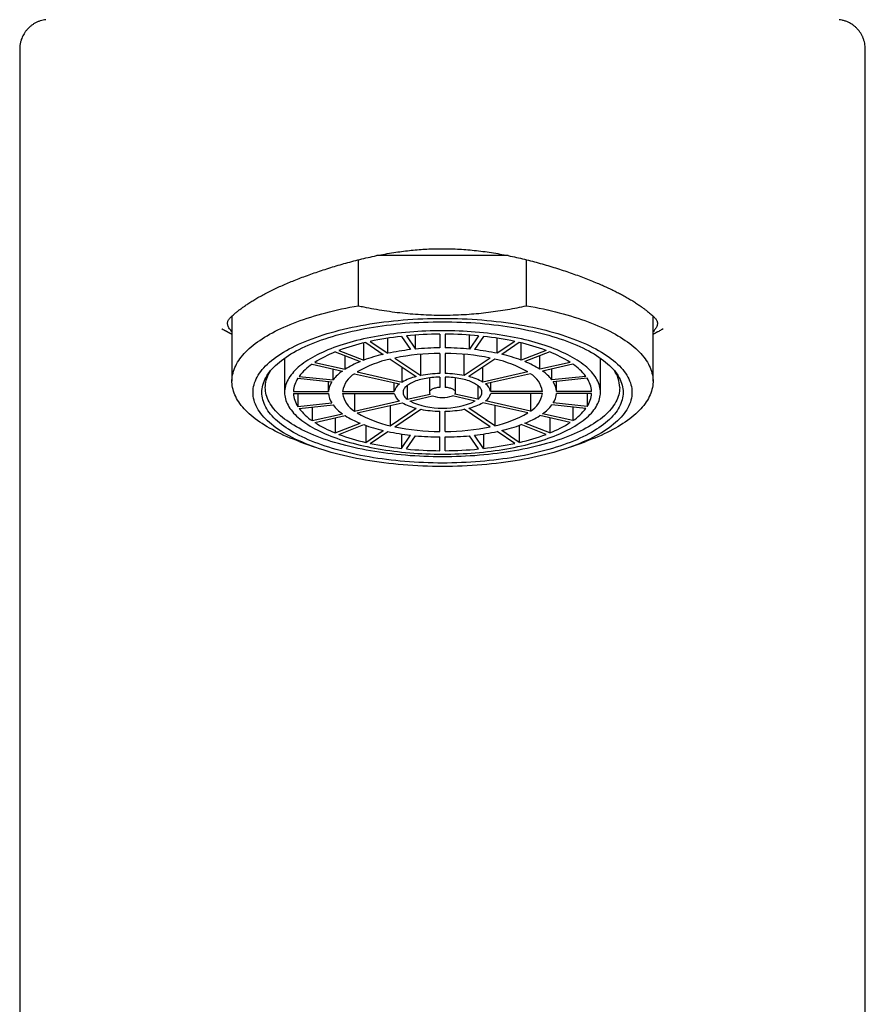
# Model space of a CAD drawing. Header units: millimetres. Extents: x 8 to 1012, y 12 to 1096.
# Tile 25 of 44: x 408 to 456, y 991 to 1047. Entities that reach past the tile are written whole.
import ezdxf

# ---------------------------------------------------------------- set-up
doc = ezdxf.new("R2010")
doc.units = ezdxf.units.MM

msp = doc.modelspace()

# ---------------------------------------------------------------- linework, layer by layer
at = {"color": 7, "linetype": 'Continuous', "lineweight": 30}
for p, q in [((408.059, 1045.304), (408.059, 814.63)), ((456.259, 814.63), (456.259, 1045.304)), ((435.899, 1033.53), (428.419, 1033.53)), ((427.363, 1030.67), (427.363, 1033.291)), ((436.955, 1030.67), (436.955, 1033.292)), ((420.159, 1030.085), (420.159, 1026.372)), ((444.159, 1026.372), (444.159, 1030.085)), ((430.622, 1028.202), (430.622, 1029.001)), ((432.009, 1029.055), (432.009, 1028.273)), ((432.309, 1029.055), (432.309, 1028.273)), ((433.696, 1028.202), (433.696, 1029.001)), ((427.67, 1027.571), (427.67, 1028.555)), ((427.78, 1028.581), (428.78, 1027.904)), ((428.04, 1028.639), (429.04, 1027.963)), ((429.04, 1027.963), (429.04, 1028.824)), ((429.815, 1028.927), (430.332, 1028.172)), ((430.104, 1028.957), (430.622, 1028.202)), ((434.214, 1028.957), (433.696, 1028.202)), ((434.504, 1028.927), (433.986, 1028.172)), ((435.278, 1027.963), (435.278, 1028.824)), ((436.279, 1028.639), (435.278, 1027.963)), ((436.538, 1028.581), (435.538, 1027.904)), ((436.648, 1027.571), (436.648, 1028.555)), ((426.044, 1028.041), (427.458, 1027.488)), ((426.256, 1028.124), (427.67, 1027.571)), ((430.916, 1026.693), (430.916, 1027.908)), ((432.009, 1027.961), (432.009, 1026.807)), ((432.309, 1027.961), (432.309, 1026.807)), ((433.402, 1026.693), (433.402, 1027.908)), ((438.063, 1028.124), (436.648, 1027.571)), ((438.275, 1028.041), (436.86, 1027.488)), ((423.159, 1027.692), (423.159, 1025.734)), ((424.724, 1027.344), (426.457, 1026.953)), ((424.874, 1027.445), (426.607, 1027.055)), ((426.607, 1027.055), (426.607, 1027.821)), ((429.18, 1027.633), (430.656, 1026.634)), ((429.44, 1027.692), (430.916, 1026.693)), ((434.878, 1027.692), (433.402, 1026.693)), ((435.138, 1027.633), (433.662, 1026.634)), ((437.712, 1027.055), (437.712, 1027.821)), ((439.444, 1027.445), (437.712, 1027.055)), ((439.594, 1027.344), (437.862, 1026.953)), ((441.159, 1025.734), (441.159, 1027.692)), ((425.921, 1026.448), (425.921, 1027.074)), ((427.15, 1026.797), (429.706, 1026.22)), ((427.3, 1026.898), (429.856, 1026.322)), ((429.856, 1026.322), (429.856, 1027.176)), ((434.462, 1026.322), (434.462, 1027.176)), ((437.019, 1026.898), (434.462, 1026.322)), ((437.169, 1026.797), (434.612, 1026.22)), ((438.397, 1026.448), (438.397, 1027.074)), ((423.911, 1026.537), (425.844, 1026.335)), ((423.989, 1026.65), (425.921, 1026.448)), ((425.661, 1025.793), (425.661, 1026.354)), ((429.413, 1025.793), (429.413, 1026.286)), ((431.409, 1026.563), (431.409, 1025.734)), ((432.009, 1026.612), (432.009, 1026.021)), ((432.309, 1026.612), (432.309, 1026.021)), ((432.909, 1025.734), (432.909, 1026.563)), ((434.905, 1025.793), (434.905, 1026.286)), ((440.329, 1026.65), (438.397, 1026.448)), ((440.407, 1026.537), (438.475, 1026.335)), ((438.657, 1025.793), (438.657, 1026.354)), ((423.661, 1025.793), (425.661, 1025.793)), ((423.661, 1025.676), (425.661, 1025.676)), ((423.911, 1025.676), (423.911, 1024.932)), ((426.461, 1025.793), (429.413, 1025.793)), ((426.461, 1025.676), (429.413, 1025.676)), ((427.15, 1025.676), (427.15, 1024.672)), ((430.14, 1026.122), (430.14, 1025.347)), ((430.14, 1025.347), (431.448, 1025.642)), ((434.178, 1025.347), (432.871, 1025.642)), ((434.178, 1026.122), (434.178, 1025.347)), ((437.857, 1025.793), (434.905, 1025.793)), ((437.857, 1025.676), (434.905, 1025.676)), ((437.169, 1025.676), (437.169, 1024.672)), ((440.658, 1025.793), (438.657, 1025.793)), ((440.658, 1025.676), (438.657, 1025.676)), ((440.407, 1025.676), (440.407, 1024.932)), ((423.911, 1024.932), (425.844, 1025.134)), ((427.15, 1024.672), (429.706, 1025.249)), ((427.3, 1024.57), (429.856, 1025.147)), ((430.29, 1025.245), (431.598, 1025.54)), ((434.028, 1025.245), (432.721, 1025.54)), ((437.019, 1024.57), (434.462, 1025.147)), ((437.169, 1024.672), (434.612, 1025.249)), ((440.407, 1024.932), (438.475, 1025.134)), ((423.989, 1024.818), (425.921, 1025.021)), ((424.724, 1024.895), (424.724, 1024.125)), ((424.724, 1024.125), (426.457, 1024.516)), ((429.18, 1024.995), (429.18, 1023.836)), ((429.18, 1023.836), (430.656, 1024.835)), ((429.44, 1023.777), (430.916, 1024.776)), ((432.009, 1023.508), (432.009, 1024.661)), ((432.309, 1023.508), (432.309, 1024.661)), ((434.878, 1023.777), (433.402, 1024.776)), ((435.138, 1023.836), (433.662, 1024.835)), ((435.138, 1024.995), (435.138, 1023.836)), ((439.594, 1024.125), (437.862, 1024.516)), ((440.329, 1024.818), (438.397, 1025.021)), ((439.594, 1024.895), (439.594, 1024.125)), ((424.874, 1024.023), (426.607, 1024.414)), ((426.044, 1024.287), (426.044, 1023.428)), ((426.044, 1023.428), (427.458, 1023.98)), ((438.275, 1023.428), (436.86, 1023.98)), ((439.444, 1024.023), (437.712, 1024.414)), ((438.275, 1024.287), (438.275, 1023.428)), ((426.256, 1023.345), (427.67, 1023.898)), ((427.78, 1023.858), (427.78, 1022.888)), ((427.78, 1022.888), (428.78, 1023.565)), ((428.04, 1022.829), (429.04, 1023.506)), ((436.279, 1022.829), (435.278, 1023.506)), ((436.538, 1022.888), (435.538, 1023.565)), ((436.538, 1023.858), (436.538, 1022.888)), ((438.063, 1023.345), (436.648, 1023.898)), ((424.025, 1022.925), (424.839, 1022.632)), ((429.815, 1023.366), (429.815, 1022.542)), ((429.815, 1022.542), (430.332, 1023.297)), ((430.104, 1022.512), (430.622, 1023.267)), ((432.009, 1022.414), (432.009, 1023.195)), ((432.309, 1022.414), (432.309, 1023.195)), ((434.214, 1022.512), (433.696, 1023.267)), ((434.504, 1022.542), (433.986, 1023.297)), ((434.504, 1023.366), (434.504, 1022.542)), ((439.48, 1022.632), (440.293, 1022.925))]:
    msp.add_line(p, q, dxfattribs=at)
at = {"color": 7, "linetype": 'Continuous', "lineweight": 30, "flags": 128}
for points in [[(424.025, 1022.925), (423.853, 1022.988), (423.663, 1023.061), (423.478, 1023.135), (423.297, 1023.211), (423.121, 1023.288), (422.949, 1023.367), (422.781, 1023.447), (422.618, 1023.528), (422.46, 1023.612), (422.306, 1023.696), (422.157, 1023.782), (422.013, 1023.869), (421.874, 1023.957), (421.74, 1024.046), (421.611, 1024.137), (421.487, 1024.228), (421.369, 1024.321), (421.255, 1024.414), (421.147, 1024.509), (421.045, 1024.604), (420.947, 1024.701), (420.856, 1024.798), (420.769, 1024.896), (420.689, 1024.995), (420.614, 1025.094), (420.544, 1025.194), (420.481, 1025.294), (420.422, 1025.395), (420.37, 1025.497), (420.323, 1025.599), (420.283, 1025.701), (420.248, 1025.804), (420.218, 1025.907), (420.195, 1026.01), (420.177, 1026.113), (420.166, 1026.217), (420.16, 1026.32), (420.16, 1026.424), (420.166, 1026.527), (420.177, 1026.631), (420.195, 1026.734), (420.218, 1026.837), (420.248, 1026.94), (420.283, 1027.043), (420.323, 1027.145), (420.37, 1027.247), (420.422, 1027.349), (420.481, 1027.45), (420.544, 1027.55), (420.614, 1027.65), (420.689, 1027.75), (420.769, 1027.848), (420.856, 1027.946), (420.947, 1028.043), (421.045, 1028.14), (421.147, 1028.235), (421.255, 1028.33), (421.369, 1028.423), (421.487, 1028.516), (421.611, 1028.608), (421.74, 1028.698), (421.874, 1028.787), (422.013, 1028.876), (422.157, 1028.963), (422.306, 1029.048), (422.46, 1029.133), (422.618, 1029.216), (422.781, 1029.297), (422.949, 1029.378), (423.121, 1029.456), (423.297, 1029.534), (423.478, 1029.609), (423.663, 1029.683), (423.853, 1029.756), (424.046, 1029.827), (424.243, 1029.896), (424.444, 1029.963), (424.649, 1030.029), (424.858, 1030.093), (425.07, 1030.155), (425.285, 1030.215), (425.504, 1030.274), (425.727, 1030.33), (425.952, 1030.385), (426.18, 1030.437), (426.411, 1030.488), (426.645, 1030.537), (426.882, 1030.583), (427.122, 1030.628), (427.363, 1030.67)], [(436.955, 1030.67), (437.197, 1030.628), (437.436, 1030.583), (437.673, 1030.537), (437.907, 1030.488), (438.138, 1030.437), (438.367, 1030.385), (438.592, 1030.33), (438.814, 1030.274), (439.033, 1030.215), (439.249, 1030.155), (439.461, 1030.093), (439.669, 1030.029), (439.874, 1029.963), (440.075, 1029.896), (440.273, 1029.827), (440.466, 1029.756), (440.655, 1029.683), (440.84, 1029.609), (441.021, 1029.534), (441.198, 1029.456), (441.37, 1029.378), (441.537, 1029.297), (441.7, 1029.216), (441.859, 1029.133), (442.013, 1029.048), (442.161, 1028.963), (442.305, 1028.876), (442.444, 1028.787), (442.578, 1028.698), (442.707, 1028.608), (442.831, 1028.516), (442.95, 1028.423), (443.063, 1028.33), (443.171, 1028.235), (443.274, 1028.14), (443.371, 1028.043), (443.463, 1027.946), (443.549, 1027.848), (443.63, 1027.75), (443.705, 1027.65), (443.774, 1027.55), (443.838, 1027.45), (443.896, 1027.349), (443.948, 1027.247), (443.995, 1027.145), (444.036, 1027.043), (444.071, 1026.94), (444.1, 1026.837), (444.123, 1026.734), (444.141, 1026.631), (444.153, 1026.527), (444.158, 1026.424), (444.158, 1026.32), (444.153, 1026.217), (444.141, 1026.113), (444.123, 1026.01), (444.1, 1025.907), (444.071, 1025.804), (444.036, 1025.701), (443.995, 1025.599), (443.948, 1025.497), (443.896, 1025.395), (443.838, 1025.294), (443.774, 1025.194), (443.705, 1025.094), (443.63, 1024.995), (443.549, 1024.896), (443.463, 1024.798), (443.371, 1024.701), (443.274, 1024.604), (443.171, 1024.509), (443.063, 1024.414), (442.95, 1024.321), (442.831, 1024.228), (442.707, 1024.137), (442.578, 1024.046), (442.444, 1023.957), (442.305, 1023.869), (442.161, 1023.782), (442.013, 1023.696), (441.859, 1023.612), (441.7, 1023.528), (441.537, 1023.447), (441.37, 1023.367), (441.198, 1023.288), (441.021, 1023.211), (440.84, 1023.135), (440.655, 1023.061), (440.466, 1022.988), (440.293, 1022.925)], [(442.959, 1025.734), (442.955, 1025.624), (442.944, 1025.514), (442.926, 1025.403), (442.9, 1025.293), (442.867, 1025.184), (442.826, 1025.074), (442.778, 1024.965), (442.723, 1024.857), (442.661, 1024.749), (442.591, 1024.642), (442.514, 1024.536), (442.431, 1024.43), (442.34, 1024.326), (442.242, 1024.222), (442.137, 1024.119), (442.025, 1024.018), (441.907, 1023.918), (441.782, 1023.819), (441.65, 1023.721), (441.512, 1023.624), (441.368, 1023.529), (441.217, 1023.436), (441.06, 1023.344), (440.897, 1023.254), (440.727, 1023.165), (440.552, 1023.079), (440.372, 1022.994), (440.185, 1022.911), (439.993, 1022.83), (439.796, 1022.75), (439.593, 1022.673), (439.386, 1022.598), (439.173, 1022.526), (438.956, 1022.455), (438.734, 1022.386), (438.507, 1022.32), (438.276, 1022.257), (438.041, 1022.195), (437.802, 1022.136), (437.559, 1022.08), (437.313, 1022.026), (437.062, 1021.974), (436.809, 1021.926), (436.552, 1021.879), (436.292, 1021.836), (436.03, 1021.795), (435.764, 1021.757), (435.497, 1021.721), (435.227, 1021.688), (434.954, 1021.658), (434.68, 1021.631), (434.405, 1021.607), (434.127, 1021.585), (433.849, 1021.566), (433.569, 1021.551), (433.288, 1021.538), (433.007, 1021.527), (432.724, 1021.52), (432.442, 1021.516), (432.159, 1021.514), (431.876, 1021.516), (431.594, 1021.52), (431.312, 1021.527), (431.03, 1021.538), (430.75, 1021.551), (430.47, 1021.566), (430.191, 1021.585), (429.914, 1021.607), (429.638, 1021.631), (429.364, 1021.658), (429.092, 1021.688), (428.822, 1021.721), (428.554, 1021.757), (428.289, 1021.795), (428.026, 1021.836), (427.766, 1021.879), (427.51, 1021.926), (427.256, 1021.974), (427.006, 1022.026), (426.759, 1022.08), (426.516, 1022.136), (426.277, 1022.195), (426.042, 1022.257), (425.811, 1022.32), (425.585, 1022.386), (425.363, 1022.455), (425.145, 1022.526), (424.933, 1022.598), (424.725, 1022.673), (424.522, 1022.75), (424.325, 1022.83), (424.133, 1022.911), (423.947, 1022.994), (423.766, 1023.079), (423.591, 1023.165), (423.422, 1023.254), (423.259, 1023.344), (423.102, 1023.436), (422.951, 1023.529), (422.806, 1023.624), (422.668, 1023.721), (422.536, 1023.819), (422.411, 1023.918), (422.293, 1024.018), (422.181, 1024.119), (422.077, 1024.222), (421.979, 1024.326), (421.888, 1024.43), (421.804, 1024.536), (421.727, 1024.642), (421.658, 1024.749), (421.595, 1024.857), (421.54, 1024.965), (421.492, 1025.074), (421.452, 1025.184), (421.418, 1025.293), (421.392, 1025.403), (421.374, 1025.514), (421.363, 1025.624), (421.359, 1025.734), (421.363, 1025.845), (421.374, 1025.955), (421.392, 1026.065), (421.418, 1026.175), (421.452, 1026.285), (421.492, 1026.395), (421.54, 1026.503), (421.595, 1026.612), (421.658, 1026.719), (421.727, 1026.827), (421.804, 1026.933), (421.888, 1027.038), (421.979, 1027.143), (422.077, 1027.247), (422.181, 1027.349), (422.293, 1027.451), (422.411, 1027.551), (422.536, 1027.65), (422.668, 1027.748), (422.806, 1027.844), (422.951, 1027.939), (423.102, 1028.033), (423.259, 1028.125), (423.422, 1028.215), (423.591, 1028.303), (423.766, 1028.39), (423.947, 1028.475), (424.133, 1028.558), (424.325, 1028.639), (424.522, 1028.718), (424.725, 1028.795), (424.933, 1028.87), (425.145, 1028.943), (425.363, 1029.014), (425.585, 1029.082), (425.811, 1029.148), (426.042, 1029.212), (426.277, 1029.273), (426.516, 1029.332), (426.759, 1029.389), (427.006, 1029.443), (427.256, 1029.494), (427.51, 1029.543), (427.766, 1029.589), (428.026, 1029.633), (428.289, 1029.674), (428.554, 1029.712), (428.822, 1029.748), (429.092, 1029.78), (429.364, 1029.81), (429.638, 1029.838), (429.914, 1029.862), (430.191, 1029.884), (430.47, 1029.902), (430.75, 1029.918), (431.03, 1029.931), (431.312, 1029.941), (431.594, 1029.948), (431.876, 1029.953), (432.159, 1029.954), (432.442, 1029.953), (432.724, 1029.948), (433.007, 1029.941), (433.288, 1029.931), (433.569, 1029.918), (433.849, 1029.902), (434.127, 1029.884), (434.405, 1029.862), (434.68, 1029.838), (434.954, 1029.81), (435.227, 1029.78), (435.497, 1029.748), (435.764, 1029.712), (436.03, 1029.674), (436.292, 1029.633), (436.552, 1029.589), (436.809, 1029.543), (437.062, 1029.494), (437.313, 1029.443), (437.559, 1029.389), (437.802, 1029.332), (438.041, 1029.273), (438.276, 1029.212), (438.507, 1029.148), (438.734, 1029.082), (438.956, 1029.014), (439.173, 1028.943), (439.386, 1028.87), (439.593, 1028.795), (439.796, 1028.718), (439.993, 1028.639), (440.185, 1028.558), (440.372, 1028.475), (440.552, 1028.39), (440.727, 1028.303), (440.897, 1028.215), (441.06, 1028.125), (441.217, 1028.033), (441.368, 1027.939), (441.512, 1027.844), (441.65, 1027.748), (441.782, 1027.65), (441.907, 1027.551), (442.025, 1027.451), (442.137, 1027.349), (442.242, 1027.247), (442.34, 1027.143), (442.431, 1027.038), (442.514, 1026.933), (442.591, 1026.827), (442.661, 1026.719), (442.723, 1026.612), (442.778, 1026.503), (442.826, 1026.395), (442.867, 1026.285), (442.9, 1026.175), (442.926, 1026.065), (442.944, 1025.955), (442.955, 1025.845), (442.959, 1025.734)], [(442.459, 1025.734), (442.456, 1025.629), (442.445, 1025.524), (442.427, 1025.419), (442.403, 1025.314), (442.371, 1025.209), (442.332, 1025.105), (442.287, 1025.001), (442.234, 1024.898), (442.175, 1024.795), (442.108, 1024.693), (442.035, 1024.591), (441.955, 1024.491), (441.868, 1024.391), (441.775, 1024.292), (441.675, 1024.194), (441.569, 1024.097), (441.456, 1024.002), (441.337, 1023.907), (441.211, 1023.814), (441.079, 1023.722), (440.941, 1023.632), (440.797, 1023.542), (440.648, 1023.455), (440.492, 1023.369), (440.331, 1023.284), (440.164, 1023.202), (439.991, 1023.121), (439.814, 1023.041), (439.631, 1022.964), (439.442, 1022.889), (439.249, 1022.815), (439.051, 1022.744), (438.849, 1022.674), (438.641, 1022.607), (438.429, 1022.541), (438.213, 1022.478), (437.993, 1022.418), (437.769, 1022.359), (437.541, 1022.303), (437.309, 1022.249), (437.074, 1022.198), (436.835, 1022.148), (436.593, 1022.102), (436.349, 1022.058), (436.101, 1022.016), (435.85, 1021.977), (435.597, 1021.941), (435.342, 1021.907), (435.085, 1021.876), (434.825, 1021.847), (434.564, 1021.821), (434.301, 1021.798), (434.036, 1021.777), (433.77, 1021.759), (433.504, 1021.744), (433.236, 1021.732), (432.967, 1021.722), (432.698, 1021.715), (432.429, 1021.711), (432.159, 1021.71), (431.89, 1021.711), (431.62, 1021.715), (431.351, 1021.722), (431.083, 1021.732), (430.815, 1021.744), (430.548, 1021.759), (430.282, 1021.777), (430.018, 1021.798), (429.755, 1021.821), (429.493, 1021.847), (429.234, 1021.876), (428.976, 1021.907), (428.721, 1021.941), (428.468, 1021.977), (428.218, 1022.016), (427.97, 1022.058), (427.725, 1022.102), (427.483, 1022.148), (427.244, 1022.198), (427.009, 1022.249), (426.777, 1022.303), (426.549, 1022.359), (426.325, 1022.418), (426.105, 1022.478), (425.889, 1022.541), (425.677, 1022.607), (425.47, 1022.674), (425.267, 1022.744), (425.069, 1022.815), (424.876, 1022.889), (424.688, 1022.964), (424.505, 1023.041), (424.327, 1023.121), (424.155, 1023.202), (423.988, 1023.284), (423.826, 1023.369), (423.671, 1023.455), (423.521, 1023.542), (423.377, 1023.632), (423.239, 1023.722), (423.107, 1023.814), (422.982, 1023.907), (422.863, 1024.002), (422.75, 1024.097), (422.643, 1024.194), (422.543, 1024.292), (422.45, 1024.391), (422.363, 1024.491), (422.283, 1024.591), (422.21, 1024.693), (422.144, 1024.795), (422.084, 1024.898), (422.032, 1025.001), (421.986, 1025.105), (421.947, 1025.209), (421.916, 1025.314), (421.891, 1025.419), (421.873, 1025.524), (421.863, 1025.629), (421.859, 1025.734), (421.863, 1025.84), (421.873, 1025.945), (421.891, 1026.05), (421.916, 1026.155), (421.947, 1026.26), (421.986, 1026.364), (422.032, 1026.468), (422.084, 1026.571), (422.144, 1026.674), (422.21, 1026.776), (422.283, 1026.877), (422.363, 1026.978), (422.45, 1027.078), (422.543, 1027.177), (422.643, 1027.274), (422.75, 1027.371), (422.863, 1027.467), (422.982, 1027.561), (423.107, 1027.655), (423.239, 1027.747), (423.377, 1027.837), (423.521, 1027.926), (423.671, 1028.014), (423.826, 1028.1), (423.988, 1028.184), (424.155, 1028.267), (424.327, 1028.348), (424.505, 1028.427), (424.688, 1028.505), (424.876, 1028.58), (425.069, 1028.654), (425.267, 1028.725), (425.47, 1028.795), (425.677, 1028.862), (425.889, 1028.927), (426.105, 1028.99), (426.325, 1029.051), (426.549, 1029.11), (426.777, 1029.166), (427.009, 1029.22), (427.244, 1029.271), (427.483, 1029.32), (427.725, 1029.367), (427.97, 1029.411), (428.218, 1029.453), (428.468, 1029.492), (428.721, 1029.528), (428.976, 1029.562), (429.234, 1029.593), (429.493, 1029.622), (429.755, 1029.648), (430.018, 1029.671), (430.282, 1029.692), (430.548, 1029.709), (430.815, 1029.724), (431.083, 1029.737), (431.351, 1029.746), (431.62, 1029.753), (431.89, 1029.758), (432.159, 1029.759), (432.429, 1029.758), (432.698, 1029.753), (432.967, 1029.746), (433.236, 1029.737), (433.504, 1029.724), (433.77, 1029.709), (434.036, 1029.692), (434.301, 1029.671), (434.564, 1029.648), (434.825, 1029.622), (435.085, 1029.593), (435.342, 1029.562), (435.597, 1029.528), (435.85, 1029.492), (436.101, 1029.453), (436.349, 1029.411), (436.593, 1029.367), (436.835, 1029.32), (437.074, 1029.271), (437.309, 1029.22), (437.541, 1029.166), (437.769, 1029.11), (437.993, 1029.051), (438.213, 1028.99), (438.429, 1028.927), (438.641, 1028.862), (438.849, 1028.795), (439.051, 1028.725), (439.249, 1028.654), (439.442, 1028.58), (439.631, 1028.505), (439.814, 1028.427), (439.991, 1028.348), (440.164, 1028.267), (440.331, 1028.184), (440.492, 1028.1), (440.648, 1028.014), (440.797, 1027.926), (440.941, 1027.837), (441.079, 1027.747), (441.211, 1027.655), (441.337, 1027.561), (441.456, 1027.467), (441.569, 1027.371), (441.675, 1027.274), (441.775, 1027.177), (441.868, 1027.078), (441.955, 1026.978), (442.035, 1026.877), (442.108, 1026.776), (442.175, 1026.674), (442.234, 1026.571), (442.287, 1026.468), (442.332, 1026.364), (442.371, 1026.26), (442.403, 1026.155), (442.427, 1026.05), (442.445, 1025.945), (442.456, 1025.84), (442.459, 1025.734)], [(441.159, 1025.734), (441.156, 1025.826), (441.147, 1025.918), (441.131, 1026.01), (441.11, 1026.102), (441.082, 1026.193), (441.048, 1026.284), (441.008, 1026.375), (440.963, 1026.466), (440.911, 1026.555), (440.853, 1026.645), (440.789, 1026.733), (440.719, 1026.821), (440.643, 1026.908), (440.561, 1026.995), (440.474, 1027.08), (440.381, 1027.165), (440.282, 1027.248), (440.178, 1027.331), (440.069, 1027.412), (439.953, 1027.493), (439.833, 1027.572), (439.707, 1027.65), (439.576, 1027.726), (439.44, 1027.801), (439.299, 1027.875), (439.154, 1027.947), (439.003, 1028.018), (438.847, 1028.087), (438.688, 1028.155), (438.523, 1028.221), (438.354, 1028.285), (438.181, 1028.348), (438.004, 1028.408), (437.823, 1028.467), (437.638, 1028.524), (437.449, 1028.579), (437.257, 1028.632), (437.061, 1028.684), (436.862, 1028.733), (436.659, 1028.78), (436.454, 1028.825), (436.245, 1028.868), (436.034, 1028.908), (435.82, 1028.947), (435.603, 1028.983), (435.385, 1029.017), (435.163, 1029.049), (434.94, 1029.079), (434.715, 1029.106), (434.489, 1029.131), (434.26, 1029.154), (434.03, 1029.174), (433.799, 1029.192), (433.567, 1029.208), (433.334, 1029.221), (433.1, 1029.232), (432.865, 1029.24), (432.63, 1029.246), (432.395, 1029.25), (432.159, 1029.251), (431.924, 1029.25), (431.688, 1029.246), (431.453, 1029.24), (431.218, 1029.232), (430.984, 1029.221), (430.751, 1029.208), (430.519, 1029.192), (430.288, 1029.174), (430.058, 1029.154), (429.83, 1029.131), (429.603, 1029.106), (429.378, 1029.079), (429.155, 1029.049), (428.934, 1029.017), (428.715, 1028.983), (428.499, 1028.947), (428.285, 1028.908), (428.073, 1028.868), (427.865, 1028.825), (427.659, 1028.78), (427.457, 1028.733), (427.257, 1028.684), (427.062, 1028.632), (426.869, 1028.579), (426.68, 1028.524), (426.495, 1028.467), (426.314, 1028.408), (426.137, 1028.348), (425.964, 1028.285), (425.795, 1028.221), (425.631, 1028.155), (425.471, 1028.087), (425.316, 1028.018), (425.165, 1027.947), (425.019, 1027.875), (424.878, 1027.801), (424.742, 1027.726), (424.611, 1027.65), (424.485, 1027.572), (424.365, 1027.493), (424.25, 1027.412), (424.14, 1027.331), (424.036, 1027.248), (423.937, 1027.165), (423.844, 1027.08), (423.757, 1026.995), (423.675, 1026.908), (423.6, 1026.821), (423.53, 1026.733), (423.466, 1026.645), (423.408, 1026.555), (423.356, 1026.466), (423.31, 1026.375), (423.27, 1026.284), (423.236, 1026.193), (423.208, 1026.102), (423.187, 1026.01), (423.172, 1025.918), (423.162, 1025.826), (423.159, 1025.734), (423.162, 1025.642), (423.172, 1025.55), (423.187, 1025.458), (423.208, 1025.367), (423.236, 1025.275), (423.27, 1025.184), (423.31, 1025.094), (423.356, 1025.003), (423.408, 1024.913), (423.466, 1024.824), (423.53, 1024.736), (423.6, 1024.648), (423.675, 1024.561), (423.757, 1024.474), (423.844, 1024.389), (423.937, 1024.304), (424.036, 1024.22), (424.14, 1024.138), (424.25, 1024.056), (424.365, 1023.976), (424.485, 1023.897), (424.611, 1023.819), (424.742, 1023.743), (424.878, 1023.667), (425.019, 1023.594), (425.165, 1023.521), (425.316, 1023.451), (425.471, 1023.381), (425.631, 1023.314), (425.795, 1023.248), (425.964, 1023.184), (426.137, 1023.121), (426.314, 1023.06), (426.495, 1023.001), (426.68, 1022.944), (426.869, 1022.889), (427.062, 1022.836), (427.257, 1022.785), (427.457, 1022.736), (427.659, 1022.689), (427.865, 1022.644), (428.073, 1022.601), (428.285, 1022.56), (428.499, 1022.522), (428.715, 1022.485), (428.934, 1022.451), (429.155, 1022.419), (429.378, 1022.39), (429.603, 1022.363), (429.83, 1022.338), (430.058, 1022.315), (430.288, 1022.295), (430.519, 1022.277), (430.751, 1022.261), (430.984, 1022.248), (431.218, 1022.237), (431.453, 1022.229), (431.688, 1022.223), (431.924, 1022.219), (432.159, 1022.218), (432.395, 1022.219), (432.63, 1022.223), (432.865, 1022.229), (433.1, 1022.237), (433.334, 1022.248), (433.567, 1022.261), (433.799, 1022.277), (434.03, 1022.295), (434.26, 1022.315), (434.489, 1022.338), (434.715, 1022.363), (434.94, 1022.39), (435.163, 1022.419), (435.385, 1022.451), (435.603, 1022.485), (435.82, 1022.522), (436.034, 1022.56), (436.245, 1022.601), (436.454, 1022.644), (436.659, 1022.689), (436.862, 1022.736), (437.061, 1022.785), (437.257, 1022.836), (437.449, 1022.889), (437.638, 1022.944), (437.823, 1023.001), (438.004, 1023.06), (438.181, 1023.121), (438.354, 1023.184), (438.523, 1023.248), (438.688, 1023.314), (438.847, 1023.381), (439.003, 1023.451), (439.154, 1023.521), (439.299, 1023.594), (439.44, 1023.667), (439.576, 1023.743), (439.707, 1023.819), (439.833, 1023.897), (439.953, 1023.976), (440.069, 1024.056), (440.178, 1024.138), (440.282, 1024.22), (440.381, 1024.304), (440.474, 1024.389), (440.561, 1024.474), (440.643, 1024.561), (440.719, 1024.648), (440.789, 1024.736), (440.853, 1024.824), (440.911, 1024.913), (440.963, 1025.003), (441.008, 1025.094), (441.048, 1025.184), (441.082, 1025.275), (441.11, 1025.367), (441.131, 1025.458), (441.147, 1025.55), (441.156, 1025.642), (441.159, 1025.734)], [(442.259, 1026.011), (442.256, 1025.907), (442.245, 1025.804), (442.228, 1025.701), (442.204, 1025.598), (442.173, 1025.495), (442.135, 1025.393), (442.09, 1025.291), (442.038, 1025.19), (441.98, 1025.089), (441.915, 1024.989), (441.843, 1024.89), (441.765, 1024.791), (441.68, 1024.693), (441.588, 1024.596), (441.49, 1024.5), (441.386, 1024.405), (441.275, 1024.312), (441.158, 1024.219), (441.035, 1024.127), (440.906, 1024.037), (440.771, 1023.949), (440.63, 1023.861), (440.483, 1023.775), (440.33, 1023.691), (440.172, 1023.608), (440.008, 1023.527), (439.839, 1023.448), (439.665, 1023.37), (439.485, 1023.294), (439.301, 1023.22), (439.112, 1023.148), (438.917, 1023.078), (438.719, 1023.01), (438.515, 1022.944), (438.308, 1022.88), (438.096, 1022.818), (437.88, 1022.758), (437.66, 1022.701), (437.436, 1022.646), (437.209, 1022.593), (436.978, 1022.542), (436.744, 1022.494), (436.507, 1022.449), (436.267, 1022.405), (436.024, 1022.365), (435.779, 1022.326), (435.531, 1022.29), (435.28, 1022.257), (435.028, 1022.227), (434.773, 1022.199), (434.517, 1022.173), (434.259, 1022.15), (434, 1022.13), (433.739, 1022.113), (433.478, 1022.098), (433.215, 1022.086), (432.952, 1022.076), (432.688, 1022.07), (432.424, 1022.065), (432.159, 1022.064), (431.895, 1022.065), (431.631, 1022.07), (431.367, 1022.076), (431.103, 1022.086), (430.841, 1022.098), (430.579, 1022.113), (430.319, 1022.13), (430.059, 1022.15), (429.801, 1022.173), (429.545, 1022.199), (429.291, 1022.227), (429.038, 1022.257), (428.788, 1022.29), (428.54, 1022.326), (428.294, 1022.365), (428.051, 1022.405), (427.811, 1022.449), (427.574, 1022.494), (427.34, 1022.542), (427.109, 1022.593), (426.882, 1022.646), (426.658, 1022.701), (426.438, 1022.758), (426.223, 1022.818), (426.011, 1022.88), (425.803, 1022.944), (425.6, 1023.01), (425.401, 1023.078), (425.207, 1023.148), (425.017, 1023.22), (424.833, 1023.294), (424.653, 1023.37), (424.479, 1023.448), (424.31, 1023.527), (424.146, 1023.608), (423.988, 1023.691), (423.836, 1023.775), (423.689, 1023.861), (423.548, 1023.949), (423.412, 1024.037), (423.283, 1024.127), (423.16, 1024.219), (423.043, 1024.312), (422.932, 1024.405), (422.828, 1024.5), (422.73, 1024.596), (422.639, 1024.693), (422.554, 1024.791), (422.475, 1024.89), (422.403, 1024.989), (422.338, 1025.089), (422.28, 1025.19), (422.228, 1025.291), (422.184, 1025.393), (422.146, 1025.495), (422.115, 1025.598), (422.09, 1025.701), (422.073, 1025.804), (422.063, 1025.907), (422.059, 1026.011), (422.063, 1026.114), (422.073, 1026.217), (422.09, 1026.32), (422.115, 1026.423), (422.146, 1026.526), (422.184, 1026.628), (422.228, 1026.73), (422.28, 1026.831), (422.338, 1026.932), (422.382, 1027)], [(432.009, 1026.612), (431.894, 1026.607), (431.779, 1026.601), (431.665, 1026.592), (431.552, 1026.581), (431.441, 1026.568), (431.332, 1026.552), (431.225, 1026.534), (431.121, 1026.514), (431.02, 1026.492), (430.921, 1026.468), (430.826, 1026.442), (430.734, 1026.415), (430.646, 1026.385), (430.562, 1026.354), (430.483, 1026.321), (430.407, 1026.286), (430.337, 1026.25), (430.271, 1026.213), (430.211, 1026.174), (430.155, 1026.134), (430.105, 1026.093), (430.06, 1026.051), (430.021, 1026.009), (429.988, 1025.965), (429.961, 1025.921), (429.939, 1025.876), (429.923, 1025.832), (429.913, 1025.786), (429.909, 1025.741), (429.911, 1025.696), (429.919, 1025.65), (429.934, 1025.605), (429.954, 1025.561), (429.979, 1025.516), (430.011, 1025.473), (430.048, 1025.43), (430.091, 1025.388), (430.14, 1025.347)], [(434.178, 1025.347), (434.227, 1025.388), (434.27, 1025.43), (434.307, 1025.473), (434.339, 1025.516), (434.365, 1025.561), (434.385, 1025.605), (434.399, 1025.65), (434.407, 1025.696), (434.409, 1025.741), (434.405, 1025.786), (434.395, 1025.832), (434.38, 1025.876), (434.358, 1025.921), (434.33, 1025.965), (434.297, 1026.009), (434.258, 1026.051), (434.213, 1026.093), (434.163, 1026.134), (434.108, 1026.174), (434.047, 1026.213), (433.981, 1026.25), (433.911, 1026.286), (433.836, 1026.321), (433.756, 1026.354), (433.672, 1026.385), (433.584, 1026.415), (433.493, 1026.442), (433.397, 1026.468), (433.299, 1026.492), (433.197, 1026.514), (433.093, 1026.534), (432.986, 1026.552), (432.877, 1026.568), (432.766, 1026.581), (432.654, 1026.592), (432.54, 1026.601), (432.425, 1026.607), (432.309, 1026.612)], [(432.009, 1026.021), (431.944, 1026.015), (431.881, 1026.007), (431.821, 1025.996), (431.762, 1025.983), (431.707, 1025.968), (431.656, 1025.952), (431.608, 1025.933), (431.565, 1025.913), (431.527, 1025.892), (431.494, 1025.869), (431.466, 1025.846), (431.443, 1025.821), (431.426, 1025.796), (431.415, 1025.77), (431.41, 1025.744), (431.41, 1025.718), (431.417, 1025.692), (431.429, 1025.667), (431.448, 1025.642)], [(432.871, 1025.642), (432.889, 1025.667), (432.901, 1025.692), (432.908, 1025.718), (432.909, 1025.744), (432.904, 1025.77), (432.892, 1025.796), (432.875, 1025.821), (432.853, 1025.846), (432.825, 1025.869), (432.791, 1025.892), (432.753, 1025.913), (432.71, 1025.933), (432.662, 1025.952), (432.611, 1025.968), (432.556, 1025.983), (432.498, 1025.996), (432.437, 1026.007), (432.374, 1026.015), (432.309, 1026.021)]]:
    msp.add_lwpolyline(points, dxfattribs=at)
at = {"color": 7, "linetype": 'Continuous', "lineweight": 30}
for centre, radius, start, end in [((432.146, 1007.839), 21.217, 90.3686, 95.5208), ((432.173, 1007.839), 21.217, 84.4792, 89.6314), ((430.548, 1016.579), 12.317, 102.9862, 110.3932), ((431.763, 1011.26), 17.774, 96.2942, 102.0926), ((432.555, 1011.26), 17.774, 77.9074, 83.7058), ((433.771, 1016.579), 12.317, 69.6068, 77.0138), ((428.582, 1021.61), 6.914, 111.5391, 122.4323), ((430.926, 1018.73), 9.422, 103.1645, 110.2149), ((431.856, 1014.661), 13.596, 96.4336, 101.9531), ((432.089, 1014.79), 13.171, 90.3491, 101.6046), ((432.149, 1012.044), 16.23, 90.4925, 95.397), ((432.17, 1012.044), 16.23, 84.603, 89.5075), ((432.229, 1014.79), 13.171, 78.3954, 89.6509), ((432.462, 1014.661), 13.596, 78.0469, 83.5664), ((433.392, 1018.73), 9.422, 69.7851, 76.8355), ((435.737, 1021.61), 6.914, 57.5677, 68.4609), ((426.503, 1024.721), 3.169, 124.154, 142.504), ((429.422, 1022.578), 5.288, 111.8015, 122.1698), ((430.499, 1021.485), 6.288, 102.1031, 120.5812), ((433.82, 1021.485), 6.288, 59.4188, 77.8969), ((434.896, 1022.578), 5.288, 57.8302, 68.1985), ((437.815, 1024.721), 3.169, 37.496, 55.846), ((427.832, 1024.958), 2.423, 124.5953, 142.0627), ((427.883, 1025.556), 1.442, 120.586, 170.5322), ((432.123, 1020.444), 6.365, 91.0238, 100.9299), ((432.193, 1020.422), 6.387, 79.0873, 88.959), ((436.435, 1025.556), 1.442, 9.4678, 59.414), ((436.486, 1024.958), 2.423, 37.9373, 55.4047), ((440.466, 1025.973), 1.794, 1.193, 34.934), ((425.167, 1025.7), 1.509, 146.297, 176.4617), ((426.81, 1025.708), 1.152, 147.0124, 175.7463), ((430.083, 1025.647), 0.686, 123.3726, 167.7456), ((431.347, 1023.687), 3.027, 103.1836, 119.5007), ((432.959, 1023.655), 3.061, 60.5916, 76.7241), ((434.226, 1025.642), 0.695, 12.5802, 56.3016), ((437.508, 1025.708), 1.152, 4.2537, 32.9876), ((439.152, 1025.7), 1.509, 3.5383, 33.703), ((425.167, 1025.769), 1.509, 183.5383, 213.703), ((426.81, 1025.761), 1.152, 184.2537, 212.9876), ((427.883, 1025.913), 1.442, 189.4678, 239.414), ((430.092, 1025.827), 0.695, 192.5802, 236.3016), ((434.235, 1025.821), 0.686, 303.3726, 347.7456), ((436.435, 1025.913), 1.442, 300.586, 350.5322), ((437.508, 1025.761), 1.152, 327.0124, 355.7463), ((439.152, 1025.769), 1.509, 326.297, 356.4617), ((431.359, 1027.814), 3.061, 240.5916, 256.7241), ((432.159, 1029.32), 4.483, 245.3597, 294.6403), ((432.159, 1027.033), 1.595, 249.3952, 290.6048), ((432.972, 1027.782), 3.027, 283.1836, 299.5007), ((426.503, 1026.747), 3.169, 217.496, 235.846), ((427.832, 1026.511), 2.423, 217.9373, 235.4047), ((430.499, 1029.984), 6.288, 239.4188, 257.8969), ((432.125, 1031.047), 6.387, 259.0873, 268.959), ((432.195, 1031.025), 6.365, 271.0238, 280.9299), ((433.82, 1029.984), 6.288, 282.1031, 300.5812), ((436.486, 1026.511), 2.423, 304.5953, 322.0627), ((437.815, 1026.747), 3.169, 304.154, 322.504), ((428.582, 1029.858), 6.914, 237.5677, 248.4609), ((429.422, 1028.891), 5.288, 237.8302, 248.1985), ((434.896, 1028.891), 5.288, 291.8015, 302.1698), ((435.737, 1029.858), 6.914, 291.5391, 302.4323), ((430.926, 1032.739), 9.422, 249.7851, 256.8355), ((431.856, 1036.808), 13.596, 258.0469, 263.5664), ((432.089, 1036.678), 13.171, 258.3954, 269.6509), ((432.229, 1036.678), 13.171, 270.3491, 281.6046), ((432.462, 1036.808), 13.596, 276.4336, 281.9531), ((433.392, 1032.739), 9.422, 283.1645, 290.2149), ((430.548, 1034.89), 12.317, 249.6068, 257.0138), ((431.763, 1040.209), 17.774, 257.9074, 263.7058), ((432.149, 1039.424), 16.23, 264.603, 269.5075), ((432.17, 1039.424), 16.23, 270.4925, 275.397), ((432.555, 1040.209), 17.774, 276.2942, 282.0926), ((433.771, 1034.89), 12.317, 282.9862, 290.3932), ((432.146, 1043.63), 21.217, 264.4792, 269.6314), ((432.173, 1043.63), 21.217, 270.3686, 275.5208)]:
    msp.add_arc(centre, radius, start, end, dxfattribs=at)
for points, knots in [([(409.554, 1046.973), (409.501, 1046.966), (409.392, 1046.951), (409.231, 1046.907), (409.073, 1046.848), (408.925, 1046.775), (408.786, 1046.688), (408.658, 1046.59), (408.542, 1046.483), (408.437, 1046.366), (408.346, 1046.242), (408.267, 1046.113), (408.202, 1045.979), (408.143, 1045.828), (408.097, 1045.659), (408.067, 1045.479), (408.064, 1045.36), (408.063, 1045.304)], [0, 0, 0, 0, 0.065346, 0.134972, 0.203611, 0.271261, 0.337925, 0.403604, 0.468295, 0.531998, 0.594715, 0.656446, 0.717188, 0.776944, 0.855064, 0.931432, 1, 1, 1, 1]), ([(456.255, 1045.304), (456.254, 1045.357), (456.252, 1045.467), (456.227, 1045.631), (456.186, 1045.794), (456.13, 1045.95), (456.06, 1046.098), (455.977, 1046.236), (455.883, 1046.364), (455.779, 1046.481), (455.666, 1046.585), (455.547, 1046.678), (455.421, 1046.759), (455.277, 1046.834), (455.115, 1046.899), (454.938, 1046.949), (454.82, 1046.965), (454.764, 1046.973)], [0, 0, 0, 0, 0.064552, 0.134179, 0.202818, 0.27047, 0.337135, 0.402815, 0.467507, 0.531211, 0.593928, 0.65566, 0.716404, 0.77616, 0.854281, 0.930651, 1, 1, 1, 1]), ([(408.062, 1045.304), (408.062, 1045.304), (408.059, 1045.304), (408.059, 1045.304), (408.059, 1045.304)], [0, 0, 0, 0, 0.075258, 1, 1, 1, 1]), ([(456.259, 1045.304), (456.259, 1045.304), (456.259, 1045.304), (456.259, 1045.304), (456.259, 1045.304), (456.258, 1045.304), (456.258, 1045.304), (456.257, 1045.304), (456.256, 1045.304), (456.256, 1045.304)], [0, 0, 0, 0, 0.059533, 0.223834, 0.386764, 0.548323, 0.708511, 0.867328, 1, 1, 1, 1]), ([(420.782, 1030.587), (420.843, 1030.631), (420.966, 1030.718), (421.172, 1030.855), (421.395, 1030.994), (421.637, 1031.136), (421.898, 1031.282), (422.179, 1031.429), (422.477, 1031.577), (422.788, 1031.724), (423.113, 1031.869), (423.45, 1032.012), (423.8, 1032.154), (424.167, 1032.295), (424.551, 1032.436), (424.951, 1032.576), (425.362, 1032.714), (425.784, 1032.849), (426.214, 1032.979), (426.653, 1033.105), (427.101, 1033.226), (427.561, 1033.342), (428.034, 1033.451), (428.517, 1033.553), (429.007, 1033.644), (429.482, 1033.721), (429.94, 1033.784), (430.38, 1033.834), (430.823, 1033.874), (431.267, 1033.903), (431.713, 1033.922), (432.011, 1033.924), (432.159, 1033.925)], [0, 0, 0, 0, 0.033162, 0.0663528, 0.0995441, 0.1327066, 0.1668199, 0.2009635, 0.2351074, 0.2692212, 0.3026385, 0.3360838, 0.3695293, 0.4029468, 0.4372983, 0.47168, 0.506062, 0.540414, 0.5744706, 0.6085554, 0.6426408, 0.676698, 0.7116877, 0.7467078, 0.7817273, 0.8167159, 0.8472277, 0.8777843, 0.9083621, 0.9389381, 0.9694908, 1, 1, 1, 1]), ([(432.159, 1033.925), (432.321, 1033.924), (432.645, 1033.921), (433.129, 1033.899), (433.612, 1033.865), (434.097, 1033.818), (434.583, 1033.758), (435.07, 1033.685), (435.551, 1033.601), (436.025, 1033.507), (436.491, 1033.405), (436.948, 1033.295), (437.397, 1033.179), (437.842, 1033.055), (438.281, 1032.926), (438.715, 1032.792), (439.137, 1032.654), (439.548, 1032.514), (439.947, 1032.371), (440.332, 1032.227), (440.704, 1032.08), (441.04, 1031.94), (441.343, 1031.808), (441.615, 1031.684), (441.876, 1031.56), (442.126, 1031.436), (442.379, 1031.304), (442.633, 1031.164), (442.883, 1031.018), (443.116, 1030.874), (443.331, 1030.733), (443.459, 1030.642), (443.523, 1030.597)], [0, 0, 0, 0, 0.0332953, 0.0666198, 0.0999453, 0.133242, 0.167479, 0.2017454, 0.2360128, 0.2702511, 0.3041283, 0.3380327, 0.3719371, 0.4058141, 0.4406105, 0.4754376, 0.5102639, 0.5450595, 0.5799237, 0.6148195, 0.6497153, 0.6845796, 0.7133193, 0.7420858, 0.770861, 0.7996271, 0.8283665, 0.8626623, 0.8970055, 0.9313638, 0.9657054, 1, 1, 1, 1]), ([(427.363, 1030.67), (427.465, 1030.649), (427.761, 1030.587), (428.254, 1030.494), (428.842, 1030.396), (429.433, 1030.313), (430.027, 1030.245), (430.626, 1030.192), (431.231, 1030.157), (431.842, 1030.139), (432.453, 1030.138), (433.063, 1030.156), (433.654, 1030.19), (434.223, 1030.238), (434.772, 1030.299), (435.32, 1030.373), (435.867, 1030.46), (436.413, 1030.558), (436.774, 1030.633), (436.955, 1030.67)], [0, 0, 0, 0, 0.032292, 0.094026, 0.155796, 0.217571, 0.279328, 0.341053, 0.404103, 0.467201, 0.530315, 0.593413, 0.656463, 0.713551, 0.770649, 0.827739, 0.885156, 0.942581, 1, 1, 1, 1]), ([(420.159, 1029.188), (420.149, 1029.2), (420.105, 1029.246), (420.048, 1029.321), (419.985, 1029.414), (419.941, 1029.503), (419.914, 1029.588), (419.906, 1029.67), (419.917, 1029.75), (419.945, 1029.827), (419.99, 1029.903), (420.051, 1029.979), (420.128, 1030.058), (420.222, 1030.144), (420.334, 1030.239), (420.465, 1030.346), (420.612, 1030.461), (420.725, 1030.544), (420.782, 1030.586)], [0, 0, 0, 0, 0.020974, 0.085655, 0.150251, 0.217547, 0.284917, 0.352317, 0.419695, 0.486997, 0.550268, 0.613583, 0.676891, 0.740154, 0.805082, 0.870076, 0.935071, 1, 1, 1, 1]), ([(443.523, 1030.596), (443.571, 1030.561), (443.666, 1030.491), (443.794, 1030.393), (443.911, 1030.3), (444.015, 1030.213), (444.108, 1030.133), (444.189, 1030.059), (444.259, 1029.988), (444.315, 1029.92), (444.358, 1029.854), (444.391, 1029.784), (444.409, 1029.709), (444.41, 1029.627), (444.393, 1029.543), (444.358, 1029.46), (444.311, 1029.379), (444.253, 1029.298), (444.202, 1029.234), (444.167, 1029.196), (444.159, 1029.188)], [0, 0, 0, 0, 0.054018, 0.108092, 0.162183, 0.216252, 0.270265, 0.326042, 0.381864, 0.437707, 0.493538, 0.549323, 0.616747, 0.684222, 0.751694, 0.819115, 0.874484, 0.929904, 0.985338, 1, 1, 1, 1]), ([(420.159, 1029.043), (420.151, 1029.047), (420.129, 1029.058), (420.097, 1029.076), (420.062, 1029.094), (420.032, 1029.109), (420.007, 1029.122), (419.986, 1029.133), (419.967, 1029.143), (419.945, 1029.154), (419.915, 1029.17), (419.889, 1029.183), (419.867, 1029.195), (419.852, 1029.203), (419.836, 1029.212), (419.818, 1029.221), (419.797, 1029.232), (419.766, 1029.249), (419.729, 1029.27), (419.686, 1029.293), (419.648, 1029.315), (419.616, 1029.333), (419.594, 1029.346), (419.585, 1029.352)], [0, 0, 0, 0, 0.034274, 0.090263, 0.141224, 0.187166, 0.228102, 0.264051, 0.29504, 0.344328, 0.401919, 0.467816, 0.495977, 0.525422, 0.556149, 0.588159, 0.627094, 0.671284, 0.758203, 0.834526, 0.900259, 0.955411, 1, 1, 1, 1]), ([(444.733, 1029.352), (444.698, 1029.331), (444.627, 1029.29), (444.53, 1029.237), (444.455, 1029.197), (444.413, 1029.175), (444.397, 1029.168), (444.393, 1029.165), (444.389, 1029.163), (444.384, 1029.161), (444.38, 1029.159), (444.376, 1029.157), (444.372, 1029.155), (444.366, 1029.152), (444.353, 1029.145), (444.333, 1029.134), (444.305, 1029.12), (444.276, 1029.104), (444.246, 1029.088), (444.212, 1029.07), (444.183, 1029.055), (444.165, 1029.046), (444.159, 1029.043)], [0, 0, 0, 0, 0.179058, 0.36605, 0.537236, 0.614539, 0.623292, 0.63206, 0.640843, 0.649642, 0.658456, 0.667286, 0.67613, 0.684624, 0.697376, 0.74371, 0.786634, 0.830107, 0.87616, 0.924964, 0.976525, 1, 1, 1, 1])]:
    msp.add_open_spline(points, degree=3, knots=knots, dxfattribs=at)

doc.saveas('drawing.dxf')
